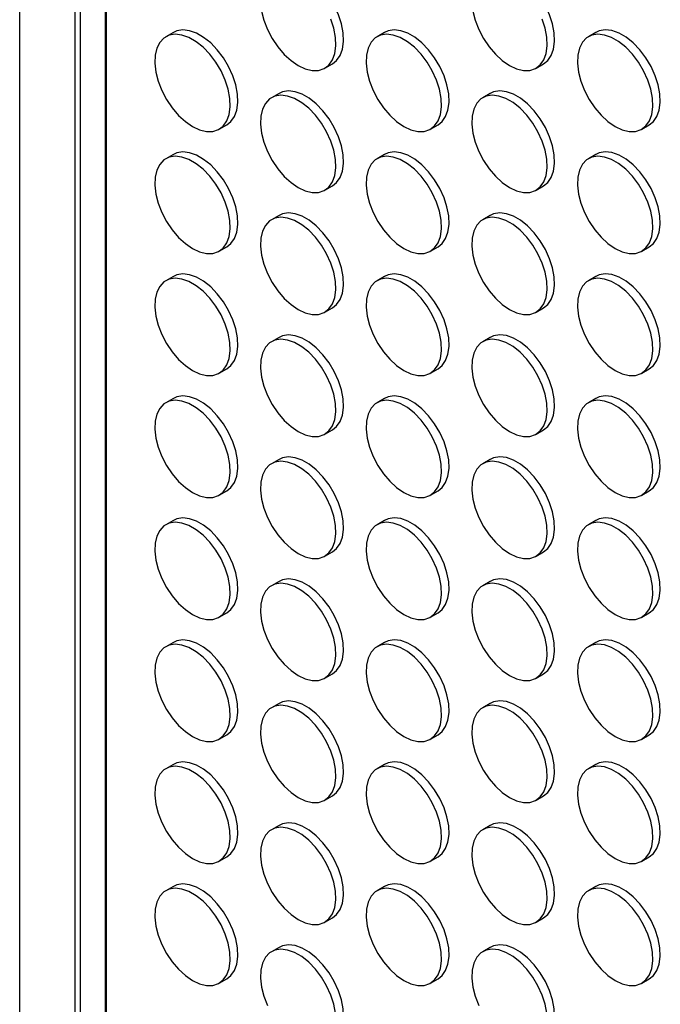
# Model space of a CAD drawing. Header units: millimetres. Extents: x 57 to 2457, y 57 to 1886.
# Tile 28 of 38: x 1918 to 2039, y 1325 to 1509. Entities that reach past the tile are written whole.
import ezdxf

# ---------------------------------------------------------------- set-up
doc = ezdxf.new("R2010")
doc.units = ezdxf.units.MM
doc.header["$LTSCALE"] = 9

msp = doc.modelspace()

# ---------------------------------------------------------------- linework, layer by layer
for p, q in [((1918.49, 793.442), (1918.49, 1846.126)), ((1928.88, 799.442), (1928.88, 1815.142)), ((1929.81, 1812.402), (1929.81, 799.98)), ((1934.506, 1800.477), (1934.506, 802.692)), ((1934.754, 802.835), (1934.754, 1798.362)), ((1947.291, 1506.863), (1945.876, 1506.047)), ((1986.889, 1506.867), (1985.474, 1506.051)), ((2026.487, 1506.871), (2025.072, 1506.054)), ((1975.675, 1500.159), (1977.089, 1500.976)), ((2015.272, 1500.163), (2016.687, 1500.98)), ((1967.09, 1495.434), (1965.675, 1494.617)), ((2006.688, 1495.437), (2005.273, 1494.621)), ((1955.876, 1488.726), (1957.29, 1489.542)), ((1995.474, 1488.73), (1996.888, 1489.546)), ((2035.071, 1488.733), (2036.486, 1489.55)), ((1947.291, 1484), (1945.876, 1483.184)), ((1986.889, 1484.004), (1985.474, 1483.188)), ((2026.487, 1484.008), (2025.072, 1483.191)), ((1975.675, 1477.296), (1977.089, 1478.113)), ((2015.272, 1477.3), (2016.687, 1478.116)), ((1967.09, 1472.571), (1965.675, 1471.754)), ((2006.688, 1472.574), (2005.273, 1471.758)), ((1955.876, 1465.863), (1957.29, 1466.679)), ((1995.474, 1465.867), (1996.888, 1466.683)), ((2035.071, 1465.87), (2036.486, 1466.687)), ((1947.291, 1461.137), (1945.876, 1460.321)), ((1986.889, 1461.141), (1985.474, 1460.324)), ((2026.487, 1461.145), (2025.072, 1460.328)), ((1975.675, 1454.433), (1977.089, 1455.25)), ((2015.272, 1454.437), (2016.687, 1455.253)), ((1967.09, 1449.707), (1965.675, 1448.891)), ((2006.688, 1449.711), (2005.273, 1448.895)), ((1955.876, 1443), (1957.29, 1443.816)), ((1995.474, 1443.003), (1996.888, 1443.82)), ((2035.071, 1443.007), (2036.486, 1443.824)), ((1947.291, 1438.274), (1945.876, 1437.458)), ((1986.889, 1438.278), (1985.474, 1437.461)), ((2026.487, 1438.281), (2025.072, 1437.465)), ((1975.675, 1431.57), (1977.089, 1432.386)), ((2015.272, 1431.574), (2016.687, 1432.39)), ((1967.09, 1426.844), (1965.675, 1426.028)), ((2006.688, 1426.848), (2005.273, 1426.032)), ((1955.876, 1420.137), (1957.29, 1420.953)), ((1995.474, 1420.14), (1996.888, 1420.957)), ((2035.071, 1420.144), (2036.486, 1420.96)), ((1947.291, 1415.411), (1945.876, 1414.594)), ((1986.889, 1415.415), (1985.474, 1414.598)), ((2026.487, 1415.418), (2025.072, 1414.602)), ((1975.675, 1408.707), (1977.089, 1409.523)), ((2015.272, 1408.711), (2016.687, 1409.527)), ((1967.09, 1403.981), (1965.675, 1403.165)), ((2006.688, 1403.985), (2005.273, 1403.168)), ((1955.876, 1397.273), (1957.29, 1398.09)), ((1995.474, 1397.277), (1996.888, 1398.094)), ((2035.071, 1397.281), (2036.486, 1398.097)), ((1947.291, 1392.548), (1945.876, 1391.731)), ((1986.889, 1392.551), (1985.474, 1391.735)), ((2026.487, 1392.555), (2025.072, 1391.739)), ((1975.675, 1385.844), (1977.089, 1386.66)), ((2015.272, 1385.847), (2016.687, 1386.664)), ((1967.09, 1381.118), (1965.675, 1380.302)), ((2006.688, 1381.122), (2005.273, 1380.305)), ((1955.876, 1374.41), (1957.29, 1375.227)), ((1995.474, 1374.414), (1996.888, 1375.23)), ((2035.071, 1374.418), (2036.486, 1375.234)), ((1947.291, 1369.685), (1945.876, 1368.868)), ((1986.889, 1369.688), (1985.474, 1368.872)), ((2026.487, 1369.692), (2025.072, 1368.876)), ((1975.675, 1362.981), (1977.089, 1363.797)), ((2015.272, 1362.984), (2016.687, 1363.801)), ((1967.09, 1358.255), (1965.675, 1357.438)), ((2006.688, 1358.259), (2005.273, 1357.442)), ((1955.876, 1351.547), (1957.29, 1352.364)), ((1995.474, 1351.551), (1996.888, 1352.367)), ((2035.071, 1351.555), (2036.486, 1352.371)), ((1947.291, 1346.821), (1945.876, 1346.005)), ((1986.889, 1346.825), (1985.474, 1346.009)), ((2026.487, 1346.829), (2025.072, 1346.012)), ((1975.675, 1340.117), (1977.089, 1340.934)), ((2015.272, 1340.121), (2016.687, 1340.938)), ((1967.09, 1335.392), (1965.675, 1334.575)), ((2006.688, 1335.395), (2005.273, 1334.579)), ((1955.876, 1328.684), (1957.29, 1329.5)), ((1995.474, 1328.688), (1996.888, 1329.504)), ((2035.071, 1328.691), (2036.486, 1329.508))]:
    msp.add_line(p, q)
at = {"flags": 128}
for points in [[(1977.089, 1500.976), (1977.849, 1501.575), (1978.521, 1502.531), (1978.961, 1503.744), (1979.152, 1505.17), (1979.088, 1506.758), (1978.771, 1508.449), (1978.213, 1510.184), (1977.433, 1511.899), (1976.46, 1513.531), (1975.329, 1515.024), (1974.081, 1516.321), (1972.761, 1517.377), (1971.417, 1518.153), (1970.097, 1518.621), (1968.849, 1518.765), (1967.718, 1518.578), (1967.09, 1518.297)], [(2016.687, 1500.98), (2017.447, 1501.578), (2018.119, 1502.535), (2018.559, 1503.748), (2018.75, 1505.174), (2018.686, 1506.762), (2018.369, 1508.453), (2017.811, 1510.188), (2017.031, 1511.902), (2016.058, 1513.535), (2014.927, 1515.027), (2013.679, 1516.325), (2012.359, 1517.38), (2011.015, 1518.156), (2009.695, 1518.625), (2008.447, 1518.768), (2007.316, 1518.582), (2006.688, 1518.301)], [(1963.803, 1510.862), (1964.243, 1509.141), (1964.915, 1507.409), (1965.795, 1505.727), (1966.852, 1504.158), (1968.047, 1502.757), (1969.337, 1501.575), (1970.675, 1500.654)], [(2003.401, 1510.866), (2003.841, 1509.145), (2004.513, 1507.412), (2005.393, 1505.731), (2006.45, 1504.161), (2007.645, 1502.76), (2008.935, 1501.578), (2010.273, 1500.658)], [(1970.675, 1500.654), (1972.013, 1500.03), (1973.303, 1499.722), (1974.498, 1499.744), (1975.555, 1500.093), (1976.435, 1500.758), (1977.107, 1501.715), (1977.547, 1502.928), (1977.738, 1504.354), (1977.674, 1505.941), (1977.357, 1507.633), (1976.799, 1509.367)], [(2010.273, 1500.658), (2011.611, 1500.033), (2012.901, 1499.726), (2014.096, 1499.748), (2015.152, 1500.097), (2016.033, 1500.762), (2016.705, 1501.718), (2017.145, 1502.932), (2017.336, 1504.358), (2017.272, 1505.945), (2016.955, 1507.637), (2016.397, 1509.371)], [(1950.876, 1489.221), (1952.214, 1488.596), (1953.504, 1488.289), (1954.699, 1488.31), (1955.756, 1488.66), (1956.636, 1489.325), (1957.308, 1490.281), (1957.748, 1491.494), (1957.939, 1492.921), (1957.875, 1494.508), (1957.558, 1496.2), (1957, 1497.934), (1956.22, 1499.649), (1955.247, 1501.282), (1954.116, 1502.774), (1952.868, 1504.071), (1951.548, 1505.127), (1950.204, 1505.903), (1948.884, 1506.371), (1947.636, 1506.515), (1946.505, 1506.328), (1945.532, 1505.819), (1944.752, 1505.004), (1944.194, 1503.915), (1943.877, 1502.589), (1943.813, 1501.075), (1944.004, 1499.428), (1944.444, 1497.708), (1945.116, 1495.975), (1945.996, 1494.294), (1947.053, 1492.724), (1948.248, 1491.323), (1949.538, 1490.141), (1950.876, 1489.221)], [(1957.29, 1489.542), (1958.05, 1490.141), (1958.722, 1491.098), (1959.162, 1492.311), (1959.353, 1493.737), (1959.289, 1495.324), (1958.972, 1497.016), (1958.414, 1498.75), (1957.634, 1500.465), (1956.661, 1502.098), (1955.53, 1503.59), (1954.282, 1504.887), (1952.962, 1505.943), (1951.618, 1506.719), (1950.298, 1507.188), (1949.05, 1507.331), (1947.919, 1507.145), (1947.291, 1506.863)], [(1990.474, 1489.225), (1991.812, 1488.6), (1993.102, 1488.293), (1994.297, 1488.314), (1995.354, 1488.664), (1996.234, 1489.329), (1996.906, 1490.285), (1997.346, 1491.498), (1997.537, 1492.924), (1997.473, 1494.512), (1997.156, 1496.203), (1996.598, 1497.938), (1995.818, 1499.652), (1994.845, 1501.285), (1993.714, 1502.777), (1992.466, 1504.075), (1991.146, 1505.131), (1989.802, 1505.907), (1988.482, 1506.375), (1987.234, 1506.518), (1986.103, 1506.332), (1985.13, 1505.822), (1984.35, 1505.008), (1983.792, 1503.918), (1983.475, 1502.593), (1983.411, 1501.079), (1983.602, 1499.432), (1984.042, 1497.711), (1984.714, 1495.979), (1985.594, 1494.298), (1986.651, 1492.728), (1987.846, 1491.327), (1989.136, 1490.145), (1990.474, 1489.225)], [(1996.888, 1489.546), (1997.648, 1490.145), (1998.32, 1491.101), (1998.76, 1492.315), (1998.951, 1493.741), (1998.887, 1495.328), (1998.57, 1497.02), (1998.012, 1498.754), (1997.232, 1500.469), (1996.259, 1502.102), (1995.128, 1503.594), (1993.88, 1504.891), (1992.56, 1505.947), (1991.216, 1506.723), (1989.896, 1507.191), (1988.648, 1507.335), (1987.517, 1507.148), (1986.889, 1506.867)], [(2030.072, 1489.228), (2031.41, 1488.604), (2032.7, 1488.296), (2033.895, 1488.318), (2034.951, 1488.667), (2035.832, 1489.332), (2036.504, 1490.289), (2036.944, 1491.502), (2037.135, 1492.928), (2037.071, 1494.515), (2036.754, 1496.207), (2036.196, 1497.941), (2035.416, 1499.656), (2034.443, 1501.289), (2033.312, 1502.781), (2032.064, 1504.078), (2030.744, 1505.134), (2029.4, 1505.91), (2028.08, 1506.379), (2026.832, 1506.522), (2025.701, 1506.336), (2024.728, 1505.826), (2023.948, 1505.012), (2023.39, 1503.922), (2023.073, 1502.596), (2023.009, 1501.083), (2023.2, 1499.436), (2023.64, 1497.715), (2024.312, 1495.983), (2025.192, 1494.301), (2026.249, 1492.732), (2027.444, 1491.331), (2028.734, 1490.149), (2030.072, 1489.228)], [(2036.486, 1489.55), (2037.246, 1490.149), (2037.918, 1491.105), (2038.358, 1492.318), (2038.549, 1493.744), (2038.485, 1495.332), (2038.168, 1497.023), (2037.61, 1498.758), (2036.83, 1500.473), (2035.857, 1502.105), (2034.726, 1503.598), (2033.478, 1504.895), (2032.158, 1505.951), (2030.814, 1506.727), (2029.494, 1507.195), (2028.246, 1507.339), (2027.115, 1507.152), (2026.487, 1506.871)], [(1970.675, 1477.791), (1972.013, 1477.166), (1973.303, 1476.859), (1974.498, 1476.881), (1975.555, 1477.23), (1976.435, 1477.895), (1977.107, 1478.852), (1977.547, 1480.065), (1977.738, 1481.491), (1977.674, 1483.078), (1977.357, 1484.77), (1976.799, 1486.504), (1976.019, 1488.219), (1975.046, 1489.852), (1973.915, 1491.344), (1972.667, 1492.641), (1971.347, 1493.697), (1970.003, 1494.473), (1968.683, 1494.941), (1967.435, 1495.085), (1966.304, 1494.899), (1965.331, 1494.389), (1964.551, 1493.575), (1963.993, 1492.485), (1963.676, 1491.159), (1963.612, 1489.646), (1963.803, 1487.999), (1964.243, 1486.278), (1964.915, 1484.545), (1965.795, 1482.864), (1966.852, 1481.294), (1968.047, 1479.893), (1969.337, 1478.711), (1970.675, 1477.791)], [(1977.089, 1478.113), (1977.849, 1478.712), (1978.521, 1479.668), (1978.961, 1480.881), (1979.152, 1482.307), (1979.088, 1483.895), (1978.771, 1485.586), (1978.213, 1487.321), (1977.433, 1489.035), (1976.46, 1490.668), (1975.329, 1492.16), (1974.081, 1493.458), (1972.761, 1494.514), (1971.417, 1495.29), (1970.097, 1495.758), (1968.849, 1495.901), (1967.718, 1495.715), (1967.09, 1495.434)], [(2010.273, 1477.795), (2011.611, 1477.17), (2012.901, 1476.863), (2014.096, 1476.884), (2015.152, 1477.234), (2016.033, 1477.899), (2016.705, 1478.855), (2017.145, 1480.068), (2017.336, 1481.495), (2017.272, 1483.082), (2016.955, 1484.774), (2016.397, 1486.508), (2015.617, 1488.223), (2014.644, 1489.856), (2013.513, 1491.348), (2012.265, 1492.645), (2010.945, 1493.701), (2009.601, 1494.477), (2008.281, 1494.945), (2007.033, 1495.089), (2005.902, 1494.902), (2004.929, 1494.393), (2004.149, 1493.578), (2003.591, 1492.489), (2003.274, 1491.163), (2003.21, 1489.649), (2003.401, 1488.002), (2003.841, 1486.282), (2004.513, 1484.549), (2005.393, 1482.868), (2006.45, 1481.298), (2007.645, 1479.897), (2008.935, 1478.715), (2010.273, 1477.795)], [(2016.687, 1478.116), (2017.447, 1478.715), (2018.119, 1479.672), (2018.559, 1480.885), (2018.75, 1482.311), (2018.686, 1483.898), (2018.369, 1485.59), (2017.811, 1487.324), (2017.031, 1489.039), (2016.058, 1490.672), (2014.927, 1492.164), (2013.679, 1493.461), (2012.359, 1494.517), (2011.015, 1495.293), (2009.695, 1495.762), (2008.447, 1495.905), (2007.316, 1495.719), (2006.688, 1495.437)], [(1950.876, 1466.358), (1952.214, 1465.733), (1953.504, 1465.426), (1954.699, 1465.447), (1955.756, 1465.797), (1956.636, 1466.462), (1957.308, 1467.418), (1957.748, 1468.631), (1957.939, 1470.057), (1957.875, 1471.645), (1957.558, 1473.336), (1957, 1475.071), (1956.22, 1476.786), (1955.247, 1478.418), (1954.116, 1479.911), (1952.868, 1481.208), (1951.548, 1482.264), (1950.204, 1483.04), (1948.884, 1483.508), (1947.636, 1483.652), (1946.505, 1483.465), (1945.532, 1482.956), (1944.752, 1482.141), (1944.194, 1481.051), (1943.877, 1479.726), (1943.813, 1478.212), (1944.004, 1476.565), (1944.444, 1474.844), (1945.116, 1473.112), (1945.996, 1471.431), (1947.053, 1469.861), (1948.248, 1468.46), (1949.538, 1467.278), (1950.876, 1466.358)], [(1957.29, 1466.679), (1958.05, 1467.278), (1958.722, 1468.235), (1959.162, 1469.448), (1959.353, 1470.874), (1959.289, 1472.461), (1958.972, 1474.153), (1958.414, 1475.887), (1957.634, 1477.602), (1956.661, 1479.235), (1955.53, 1480.727), (1954.282, 1482.024), (1952.962, 1483.08), (1951.618, 1483.856), (1950.298, 1484.324), (1949.05, 1484.468), (1947.919, 1484.282), (1947.291, 1484)], [(1990.474, 1466.362), (1991.812, 1465.737), (1993.102, 1465.429), (1994.297, 1465.451), (1995.354, 1465.801), (1996.234, 1466.466), (1996.906, 1467.422), (1997.346, 1468.635), (1997.537, 1470.061), (1997.473, 1471.649), (1997.156, 1473.34), (1996.598, 1475.075), (1995.818, 1476.789), (1994.845, 1478.422), (1993.714, 1479.914), (1992.466, 1481.212), (1991.146, 1482.267), (1989.802, 1483.043), (1988.482, 1483.512), (1987.234, 1483.655), (1986.103, 1483.469), (1985.13, 1482.959), (1984.35, 1482.145), (1983.792, 1481.055), (1983.475, 1479.73), (1983.411, 1478.216), (1983.602, 1476.569), (1984.042, 1474.848), (1984.714, 1473.116), (1985.594, 1471.434), (1986.651, 1469.865), (1987.846, 1468.464), (1989.136, 1467.282), (1990.474, 1466.362)], [(1996.888, 1466.683), (1997.648, 1467.282), (1998.32, 1468.238), (1998.76, 1469.451), (1998.951, 1470.877), (1998.887, 1472.465), (1998.57, 1474.157), (1998.012, 1475.891), (1997.232, 1477.606), (1996.259, 1479.239), (1995.128, 1480.731), (1993.88, 1482.028), (1992.56, 1483.084), (1991.216, 1483.86), (1989.896, 1484.328), (1988.648, 1484.472), (1987.517, 1484.285), (1986.889, 1484.004)], [(2030.072, 1466.365), (2031.41, 1465.74), (2032.7, 1465.433), (2033.895, 1465.455), (2034.951, 1465.804), (2035.832, 1466.469), (2036.504, 1467.426), (2036.944, 1468.639), (2037.135, 1470.065), (2037.071, 1471.652), (2036.754, 1473.344), (2036.196, 1475.078), (2035.416, 1476.793), (2034.443, 1478.426), (2033.312, 1479.918), (2032.064, 1481.215), (2030.744, 1482.271), (2029.4, 1483.047), (2028.08, 1483.515), (2026.832, 1483.659), (2025.701, 1483.473), (2024.728, 1482.963), (2023.948, 1482.149), (2023.39, 1481.059), (2023.073, 1479.733), (2023.009, 1478.22), (2023.2, 1476.573), (2023.64, 1474.852), (2024.312, 1473.119), (2025.192, 1471.438), (2026.249, 1469.868), (2027.444, 1468.467), (2028.734, 1467.285), (2030.072, 1466.365)], [(2036.486, 1466.687), (2037.246, 1467.286), (2037.918, 1468.242), (2038.358, 1469.455), (2038.549, 1470.881), (2038.485, 1472.469), (2038.168, 1474.16), (2037.61, 1475.895), (2036.83, 1477.609), (2035.857, 1479.242), (2034.726, 1480.734), (2033.478, 1482.032), (2032.158, 1483.088), (2030.814, 1483.864), (2029.494, 1484.332), (2028.246, 1484.475), (2027.115, 1484.289), (2026.487, 1484.008)], [(1977.089, 1455.25), (1977.849, 1455.848), (1978.521, 1456.805), (1978.961, 1458.018), (1979.152, 1459.444), (1979.088, 1461.032), (1978.771, 1462.723), (1978.213, 1464.458), (1977.433, 1466.172), (1976.46, 1467.805), (1975.329, 1469.297), (1974.081, 1470.595), (1972.761, 1471.65), (1971.417, 1472.426), (1970.097, 1472.895), (1968.849, 1473.038), (1967.718, 1472.852), (1967.09, 1472.571)], [(2016.687, 1455.253), (2017.447, 1455.852), (2018.119, 1456.809), (2018.559, 1458.022), (2018.75, 1459.448), (2018.686, 1461.035), (2018.369, 1462.727), (2017.811, 1464.461), (2017.031, 1466.176), (2016.058, 1467.809), (2014.927, 1469.301), (2013.679, 1470.598), (2012.359, 1471.654), (2011.015, 1472.43), (2009.695, 1472.898), (2008.447, 1473.042), (2007.316, 1472.856), (2006.688, 1472.574)], [(1970.675, 1454.928), (1972.013, 1454.303), (1973.303, 1453.996), (1974.498, 1454.018), (1975.555, 1454.367), (1976.435, 1455.032), (1977.107, 1455.988), (1977.547, 1457.202), (1977.738, 1458.628), (1977.674, 1460.215), (1977.357, 1461.907), (1976.799, 1463.641), (1976.019, 1465.356), (1975.046, 1466.989), (1973.915, 1468.481), (1972.667, 1469.778), (1971.347, 1470.834), (1970.003, 1471.61), (1968.683, 1472.078), (1967.435, 1472.222), (1966.304, 1472.035), (1965.331, 1471.526), (1964.551, 1470.711), (1963.993, 1469.622), (1963.676, 1468.296), (1963.612, 1466.782), (1963.803, 1465.136), (1964.243, 1463.415), (1964.915, 1461.682), (1965.795, 1460.001), (1966.852, 1458.431), (1968.047, 1457.03), (1969.337, 1455.848), (1970.675, 1454.928)], [(2010.273, 1454.932), (2011.611, 1454.307), (2012.901, 1454), (2014.096, 1454.021), (2015.152, 1454.371), (2016.033, 1455.036), (2016.705, 1455.992), (2017.145, 1457.205), (2017.336, 1458.631), (2017.272, 1460.219), (2016.955, 1461.91), (2016.397, 1463.645), (2015.617, 1465.36), (2014.644, 1466.992), (2013.513, 1468.485), (2012.265, 1469.782), (2010.945, 1470.838), (2009.601, 1471.614), (2008.281, 1472.082), (2007.033, 1472.226), (2005.902, 1472.039), (2004.929, 1471.53), (2004.149, 1470.715), (2003.591, 1469.625), (2003.274, 1468.3), (2003.21, 1466.786), (2003.401, 1465.139), (2003.841, 1463.418), (2004.513, 1461.686), (2005.393, 1460.005), (2006.45, 1458.435), (2007.645, 1457.034), (2008.935, 1455.852), (2010.273, 1454.932)], [(1957.29, 1443.816), (1958.05, 1444.415), (1958.722, 1445.371), (1959.162, 1446.585), (1959.353, 1448.011), (1959.289, 1449.598), (1958.972, 1451.29), (1958.414, 1453.024), (1957.634, 1454.739), (1956.661, 1456.372), (1955.53, 1457.864), (1954.282, 1459.161), (1952.962, 1460.217), (1951.618, 1460.993), (1950.298, 1461.461), (1949.05, 1461.605), (1947.919, 1461.418), (1947.291, 1461.137)], [(1996.888, 1443.82), (1997.648, 1444.419), (1998.32, 1445.375), (1998.76, 1446.588), (1998.951, 1448.014), (1998.887, 1449.602), (1998.57, 1451.293), (1998.012, 1453.028), (1997.232, 1454.743), (1996.259, 1456.375), (1995.128, 1457.868), (1993.88, 1459.165), (1992.56, 1460.221), (1991.216, 1460.997), (1989.896, 1461.465), (1988.648, 1461.609), (1987.517, 1461.422), (1986.889, 1461.141)], [(2036.486, 1443.824), (2037.246, 1444.422), (2037.918, 1445.379), (2038.358, 1446.592), (2038.549, 1448.018), (2038.485, 1449.606), (2038.168, 1451.297), (2037.61, 1453.032), (2036.83, 1454.746), (2035.857, 1456.379), (2034.726, 1457.871), (2033.478, 1459.169), (2032.158, 1460.224), (2030.814, 1461), (2029.494, 1461.469), (2028.246, 1461.612), (2027.115, 1461.426), (2026.487, 1461.145)], [(1950.876, 1443.495), (1952.214, 1442.87), (1953.504, 1442.563), (1954.699, 1442.584), (1955.756, 1442.934), (1956.636, 1443.599), (1957.308, 1444.555), (1957.748, 1445.768), (1957.939, 1447.194), (1957.875, 1448.782), (1957.558, 1450.473), (1957, 1452.208), (1956.22, 1453.922), (1955.247, 1455.555), (1954.116, 1457.047), (1952.868, 1458.345), (1951.548, 1459.401), (1950.204, 1460.177), (1948.884, 1460.645), (1947.636, 1460.788), (1946.505, 1460.602), (1945.532, 1460.092), (1944.752, 1459.278), (1944.194, 1458.188), (1943.877, 1456.863), (1943.813, 1455.349), (1944.004, 1453.702), (1944.444, 1451.981), (1945.116, 1450.249), (1945.996, 1448.568), (1947.053, 1446.998), (1948.248, 1445.597), (1949.538, 1444.415), (1950.876, 1443.495)], [(1990.474, 1443.498), (1991.812, 1442.874), (1993.102, 1442.566), (1994.297, 1442.588), (1995.354, 1442.937), (1996.234, 1443.602), (1996.906, 1444.559), (1997.346, 1445.772), (1997.537, 1447.198), (1997.473, 1448.785), (1997.156, 1450.477), (1996.598, 1452.211), (1995.818, 1453.926), (1994.845, 1455.559), (1993.714, 1457.051), (1992.466, 1458.348), (1991.146, 1459.404), (1989.802, 1460.18), (1988.482, 1460.649), (1987.234, 1460.792), (1986.103, 1460.606), (1985.13, 1460.096), (1984.35, 1459.282), (1983.792, 1458.192), (1983.475, 1456.866), (1983.411, 1455.353), (1983.602, 1453.706), (1984.042, 1451.985), (1984.714, 1450.253), (1985.594, 1448.571), (1986.651, 1447.002), (1987.846, 1445.601), (1989.136, 1444.419), (1990.474, 1443.498)], [(2030.072, 1443.502), (2031.41, 1442.877), (2032.7, 1442.57), (2033.895, 1442.592), (2034.951, 1442.941), (2035.832, 1443.606), (2036.504, 1444.562), (2036.944, 1445.776), (2037.135, 1447.202), (2037.071, 1448.789), (2036.754, 1450.481), (2036.196, 1452.215), (2035.416, 1453.93), (2034.443, 1455.563), (2033.312, 1457.055), (2032.064, 1458.352), (2030.744, 1459.408), (2029.4, 1460.184), (2028.08, 1460.652), (2026.832, 1460.796), (2025.701, 1460.609), (2024.728, 1460.1), (2023.948, 1459.285), (2023.39, 1458.196), (2023.073, 1456.87), (2023.009, 1455.356), (2023.2, 1453.71), (2023.64, 1451.989), (2024.312, 1450.256), (2025.192, 1448.575), (2026.249, 1447.005), (2027.444, 1445.604), (2028.734, 1444.422), (2030.072, 1443.502)], [(1970.675, 1432.065), (1972.013, 1431.44), (1973.303, 1431.133), (1974.498, 1431.154), (1975.555, 1431.504), (1976.435, 1432.169), (1977.107, 1433.125), (1977.547, 1434.338), (1977.738, 1435.765), (1977.674, 1437.352), (1977.357, 1439.044), (1976.799, 1440.778), (1976.019, 1442.493), (1975.046, 1444.126), (1973.915, 1445.618), (1972.667, 1446.915), (1971.347, 1447.971), (1970.003, 1448.747), (1968.683, 1449.215), (1967.435, 1449.359), (1966.304, 1449.172), (1965.331, 1448.663), (1964.551, 1447.848), (1963.993, 1446.759), (1963.676, 1445.433), (1963.612, 1443.919), (1963.803, 1442.272), (1964.243, 1440.552), (1964.915, 1438.819), (1965.795, 1437.138), (1966.852, 1435.568), (1968.047, 1434.167), (1969.337, 1432.985), (1970.675, 1432.065)], [(1977.089, 1432.386), (1977.849, 1432.985), (1978.521, 1433.942), (1978.961, 1435.155), (1979.152, 1436.581), (1979.088, 1438.168), (1978.771, 1439.86), (1978.213, 1441.594), (1977.433, 1443.309), (1976.46, 1444.942), (1975.329, 1446.434), (1974.081, 1447.731), (1972.761, 1448.787), (1971.417, 1449.563), (1970.097, 1450.032), (1968.849, 1450.175), (1967.718, 1449.989), (1967.09, 1449.707)], [(2010.273, 1432.069), (2011.611, 1431.444), (2012.901, 1431.137), (2014.096, 1431.158), (2015.152, 1431.508), (2016.033, 1432.173), (2016.705, 1433.129), (2017.145, 1434.342), (2017.336, 1435.768), (2017.272, 1437.356), (2016.955, 1439.047), (2016.397, 1440.782), (2015.617, 1442.496), (2014.644, 1444.129), (2013.513, 1445.621), (2012.265, 1446.919), (2010.945, 1447.975), (2009.601, 1448.751), (2008.281, 1449.219), (2007.033, 1449.362), (2005.902, 1449.176), (2004.929, 1448.666), (2004.149, 1447.852), (2003.591, 1446.762), (2003.274, 1445.437), (2003.21, 1443.923), (2003.401, 1442.276), (2003.841, 1440.555), (2004.513, 1438.823), (2005.393, 1437.142), (2006.45, 1435.572), (2007.645, 1434.171), (2008.935, 1432.989), (2010.273, 1432.069)], [(2016.687, 1432.39), (2017.447, 1432.989), (2018.119, 1433.945), (2018.559, 1435.159), (2018.75, 1436.585), (2018.686, 1438.172), (2018.369, 1439.864), (2017.811, 1441.598), (2017.031, 1443.313), (2016.058, 1444.946), (2014.927, 1446.438), (2013.679, 1447.735), (2012.359, 1448.791), (2011.015, 1449.567), (2009.695, 1450.035), (2008.447, 1450.179), (2007.316, 1449.992), (2006.688, 1449.711)], [(1950.876, 1420.632), (1952.214, 1420.007), (1953.504, 1419.699), (1954.699, 1419.721), (1955.756, 1420.071), (1956.636, 1420.735), (1957.308, 1421.692), (1957.748, 1422.905), (1957.939, 1424.331), (1957.875, 1425.919), (1957.558, 1427.61), (1957, 1429.345), (1956.22, 1431.059), (1955.247, 1432.692), (1954.116, 1434.184), (1952.868, 1435.482), (1951.548, 1436.537), (1950.204, 1437.313), (1948.884, 1437.782), (1947.636, 1437.925), (1946.505, 1437.739), (1945.532, 1437.229), (1944.752, 1436.415), (1944.194, 1435.325), (1943.877, 1434), (1943.813, 1432.486), (1944.004, 1430.839), (1944.444, 1429.118), (1945.116, 1427.386), (1945.996, 1425.704), (1947.053, 1424.135), (1948.248, 1422.734), (1949.538, 1421.552), (1950.876, 1420.632)], [(1957.29, 1420.953), (1958.05, 1421.552), (1958.722, 1422.508), (1959.162, 1423.721), (1959.353, 1425.147), (1959.289, 1426.735), (1958.972, 1428.427), (1958.414, 1430.161), (1957.634, 1431.876), (1956.661, 1433.509), (1955.53, 1435.001), (1954.282, 1436.298), (1952.962, 1437.354), (1951.618, 1438.13), (1950.298, 1438.598), (1949.05, 1438.742), (1947.919, 1438.555), (1947.291, 1438.274)], [(1990.474, 1420.635), (1991.812, 1420.01), (1993.102, 1419.703), (1994.297, 1419.725), (1995.354, 1420.074), (1996.234, 1420.739), (1996.906, 1421.696), (1997.346, 1422.909), (1997.537, 1424.335), (1997.473, 1425.922), (1997.156, 1427.614), (1996.598, 1429.348), (1995.818, 1431.063), (1994.845, 1432.696), (1993.714, 1434.188), (1992.466, 1435.485), (1991.146, 1436.541), (1989.802, 1437.317), (1988.482, 1437.785), (1987.234, 1437.929), (1986.103, 1437.743), (1985.13, 1437.233), (1984.35, 1436.419), (1983.792, 1435.329), (1983.475, 1434.003), (1983.411, 1432.49), (1983.602, 1430.843), (1984.042, 1429.122), (1984.714, 1427.389), (1985.594, 1425.708), (1986.651, 1424.138), (1987.846, 1422.737), (1989.136, 1421.555), (1990.474, 1420.635)], [(1996.888, 1420.957), (1997.648, 1421.556), (1998.32, 1422.512), (1998.76, 1423.725), (1998.951, 1425.151), (1998.887, 1426.739), (1998.57, 1428.43), (1998.012, 1430.165), (1997.232, 1431.879), (1996.259, 1433.512), (1995.128, 1435.004), (1993.88, 1436.302), (1992.56, 1437.358), (1991.216, 1438.134), (1989.896, 1438.602), (1988.648, 1438.745), (1987.517, 1438.559), (1986.889, 1438.278)], [(2030.072, 1420.639), (2031.41, 1420.014), (2032.7, 1419.707), (2033.895, 1419.728), (2034.951, 1420.078), (2035.832, 1420.743), (2036.504, 1421.699), (2036.944, 1422.912), (2037.135, 1424.339), (2037.071, 1425.926), (2036.754, 1427.618), (2036.196, 1429.352), (2035.416, 1431.067), (2034.443, 1432.7), (2033.312, 1434.192), (2032.064, 1435.489), (2030.744, 1436.545), (2029.4, 1437.321), (2028.08, 1437.789), (2026.832, 1437.933), (2025.701, 1437.746), (2024.728, 1437.237), (2023.948, 1436.422), (2023.39, 1435.333), (2023.073, 1434.007), (2023.009, 1432.493), (2023.2, 1430.846), (2023.64, 1429.126), (2024.312, 1427.393), (2025.192, 1425.712), (2026.249, 1424.142), (2027.444, 1422.741), (2028.734, 1421.559), (2030.072, 1420.639)], [(2036.486, 1420.96), (2037.246, 1421.559), (2037.918, 1422.516), (2038.358, 1423.729), (2038.549, 1425.155), (2038.485, 1426.742), (2038.168, 1428.434), (2037.61, 1430.168), (2036.83, 1431.883), (2035.857, 1433.516), (2034.726, 1435.008), (2033.478, 1436.305), (2032.158, 1437.361), (2030.814, 1438.137), (2029.494, 1438.606), (2028.246, 1438.749), (2027.115, 1438.563), (2026.487, 1438.281)], [(1970.675, 1409.202), (1972.013, 1408.577), (1973.303, 1408.27), (1974.498, 1408.291), (1975.555, 1408.641), (1976.435, 1409.306), (1977.107, 1410.262), (1977.547, 1411.475), (1977.738, 1412.901), (1977.674, 1414.489), (1977.357, 1416.18), (1976.799, 1417.915), (1976.019, 1419.63), (1975.046, 1421.262), (1973.915, 1422.755), (1972.667, 1424.052), (1971.347, 1425.108), (1970.003, 1425.884), (1968.683, 1426.352), (1967.435, 1426.496), (1966.304, 1426.309), (1965.331, 1425.8), (1964.551, 1424.985), (1963.993, 1423.895), (1963.676, 1422.57), (1963.612, 1421.056), (1963.803, 1419.409), (1964.243, 1417.688), (1964.915, 1415.956), (1965.795, 1414.275), (1966.852, 1412.705), (1968.047, 1411.304), (1969.337, 1410.122), (1970.675, 1409.202)], [(1977.089, 1409.523), (1977.849, 1410.122), (1978.521, 1411.079), (1978.961, 1412.292), (1979.152, 1413.718), (1979.088, 1415.305), (1978.771, 1416.997), (1978.213, 1418.731), (1977.433, 1420.446), (1976.46, 1422.079), (1975.329, 1423.571), (1974.081, 1424.868), (1972.761, 1425.924), (1971.417, 1426.7), (1970.097, 1427.168), (1968.849, 1427.312), (1967.718, 1427.126), (1967.09, 1426.844)], [(2010.273, 1409.206), (2011.611, 1408.581), (2012.901, 1408.273), (2014.096, 1408.295), (2015.152, 1408.645), (2016.033, 1409.31), (2016.705, 1410.266), (2017.145, 1411.479), (2017.336, 1412.905), (2017.272, 1414.493), (2016.955, 1416.184), (2016.397, 1417.919), (2015.617, 1419.633), (2014.644, 1421.266), (2013.513, 1422.758), (2012.265, 1424.056), (2010.945, 1425.111), (2009.601, 1425.887), (2008.281, 1426.356), (2007.033, 1426.499), (2005.902, 1426.313), (2004.929, 1425.803), (2004.149, 1424.989), (2003.591, 1423.899), (2003.274, 1422.574), (2003.21, 1421.06), (2003.401, 1419.413), (2003.841, 1417.692), (2004.513, 1415.96), (2005.393, 1414.278), (2006.45, 1412.709), (2007.645, 1411.308), (2008.935, 1410.126), (2010.273, 1409.206)], [(2016.687, 1409.527), (2017.447, 1410.126), (2018.119, 1411.082), (2018.559, 1412.295), (2018.75, 1413.721), (2018.686, 1415.309), (2018.369, 1417.001), (2017.811, 1418.735), (2017.031, 1420.45), (2016.058, 1422.083), (2014.927, 1423.575), (2013.679, 1424.872), (2012.359, 1425.928), (2011.015, 1426.704), (2009.695, 1427.172), (2008.447, 1427.316), (2007.316, 1427.129), (2006.688, 1426.848)], [(1957.29, 1398.09), (1958.05, 1398.689), (1958.722, 1399.645), (1959.162, 1400.858), (1959.353, 1402.284), (1959.289, 1403.872), (1958.972, 1405.563), (1958.414, 1407.298), (1957.634, 1409.013), (1956.661, 1410.645), (1955.53, 1412.138), (1954.282, 1413.435), (1952.962, 1414.491), (1951.618, 1415.267), (1950.298, 1415.735), (1949.05, 1415.879), (1947.919, 1415.692), (1947.291, 1415.411)], [(1996.888, 1398.094), (1997.648, 1398.692), (1998.32, 1399.649), (1998.76, 1400.862), (1998.951, 1402.288), (1998.887, 1403.876), (1998.57, 1405.567), (1998.012, 1407.302), (1997.232, 1409.016), (1996.259, 1410.649), (1995.128, 1412.141), (1993.88, 1413.439), (1992.56, 1414.494), (1991.216, 1415.27), (1989.896, 1415.739), (1988.648, 1415.882), (1987.517, 1415.696), (1986.889, 1415.415)], [(2036.486, 1398.097), (2037.246, 1398.696), (2037.918, 1399.653), (2038.358, 1400.866), (2038.549, 1402.292), (2038.485, 1403.879), (2038.168, 1405.571), (2037.61, 1407.305), (2036.83, 1409.02), (2035.857, 1410.653), (2034.726, 1412.145), (2033.478, 1413.442), (2032.158, 1414.498), (2030.814, 1415.274), (2029.494, 1415.742), (2028.246, 1415.886), (2027.115, 1415.7), (2026.487, 1415.418)], [(1950.876, 1397.768), (1952.214, 1397.144), (1953.504, 1396.836), (1954.699, 1396.858), (1955.756, 1397.207), (1956.636, 1397.872), (1957.308, 1398.829), (1957.748, 1400.042), (1957.939, 1401.468), (1957.875, 1403.055), (1957.558, 1404.747), (1957, 1406.481), (1956.22, 1408.196), (1955.247, 1409.829), (1954.116, 1411.321), (1952.868, 1412.618), (1951.548, 1413.674), (1950.204, 1414.45), (1948.884, 1414.919), (1947.636, 1415.062), (1946.505, 1414.876), (1945.532, 1414.366), (1944.752, 1413.552), (1944.194, 1412.462), (1943.877, 1411.136), (1943.813, 1409.623), (1944.004, 1407.976), (1944.444, 1406.255), (1945.116, 1404.523), (1945.996, 1402.841), (1947.053, 1401.272), (1948.248, 1399.871), (1949.538, 1398.689), (1950.876, 1397.768)], [(1990.474, 1397.772), (1991.812, 1397.147), (1993.102, 1396.84), (1994.297, 1396.862), (1995.354, 1397.211), (1996.234, 1397.876), (1996.906, 1398.832), (1997.346, 1400.046), (1997.537, 1401.472), (1997.473, 1403.059), (1997.156, 1404.751), (1996.598, 1406.485), (1995.818, 1408.2), (1994.845, 1409.833), (1993.714, 1411.325), (1992.466, 1412.622), (1991.146, 1413.678), (1989.802, 1414.454), (1988.482, 1414.922), (1987.234, 1415.066), (1986.103, 1414.879), (1985.13, 1414.37), (1984.35, 1413.555), (1983.792, 1412.466), (1983.475, 1411.14), (1983.411, 1409.626), (1983.602, 1407.98), (1984.042, 1406.259), (1984.714, 1404.526), (1985.594, 1402.845), (1986.651, 1401.275), (1987.846, 1399.874), (1989.136, 1398.692), (1990.474, 1397.772)], [(2030.072, 1397.776), (2031.41, 1397.151), (2032.7, 1396.844), (2033.895, 1396.865), (2034.951, 1397.215), (2035.832, 1397.88), (2036.504, 1398.836), (2036.944, 1400.049), (2037.135, 1401.475), (2037.071, 1403.063), (2036.754, 1404.754), (2036.196, 1406.489), (2035.416, 1408.204), (2034.443, 1409.836), (2033.312, 1411.329), (2032.064, 1412.626), (2030.744, 1413.682), (2029.4, 1414.458), (2028.08, 1414.926), (2026.832, 1415.07), (2025.701, 1414.883), (2024.728, 1414.374), (2023.948, 1413.559), (2023.39, 1412.469), (2023.073, 1411.144), (2023.009, 1409.63), (2023.2, 1407.983), (2023.64, 1406.262), (2024.312, 1404.53), (2025.192, 1402.849), (2026.249, 1401.279), (2027.444, 1399.878), (2028.734, 1398.696), (2030.072, 1397.776)], [(1977.089, 1386.66), (1977.849, 1387.259), (1978.521, 1388.215), (1978.961, 1389.429), (1979.152, 1390.855), (1979.088, 1392.442), (1978.771, 1394.134), (1978.213, 1395.868), (1977.433, 1397.583), (1976.46, 1399.216), (1975.329, 1400.708), (1974.081, 1402.005), (1972.761, 1403.061), (1971.417, 1403.837), (1970.097, 1404.305), (1968.849, 1404.449), (1967.718, 1404.262), (1967.09, 1403.981)], [(2016.687, 1386.664), (2017.447, 1387.263), (2018.119, 1388.219), (2018.559, 1389.432), (2018.75, 1390.858), (2018.686, 1392.446), (2018.369, 1394.137), (2017.811, 1395.872), (2017.031, 1397.587), (2016.058, 1399.219), (2014.927, 1400.712), (2013.679, 1402.009), (2012.359, 1403.065), (2011.015, 1403.841), (2009.695, 1404.309), (2008.447, 1404.453), (2007.316, 1404.266), (2006.688, 1403.985)], [(1970.675, 1386.339), (1972.013, 1385.714), (1973.303, 1385.407), (1974.498, 1385.428), (1975.555, 1385.778), (1976.435, 1386.443), (1977.107, 1387.399), (1977.547, 1388.612), (1977.738, 1390.038), (1977.674, 1391.626), (1977.357, 1393.317), (1976.799, 1395.052), (1976.019, 1396.766), (1975.046, 1398.399), (1973.915, 1399.891), (1972.667, 1401.189), (1971.347, 1402.245), (1970.003, 1403.021), (1968.683, 1403.489), (1967.435, 1403.632), (1966.304, 1403.446), (1965.331, 1402.936), (1964.551, 1402.122), (1963.993, 1401.032), (1963.676, 1399.707), (1963.612, 1398.193), (1963.803, 1396.546), (1964.243, 1394.825), (1964.915, 1393.093), (1965.795, 1391.412), (1966.852, 1389.842), (1968.047, 1388.441), (1969.337, 1387.259), (1970.675, 1386.339)], [(2010.273, 1386.342), (2011.611, 1385.718), (2012.901, 1385.41), (2014.096, 1385.432), (2015.152, 1385.781), (2016.033, 1386.446), (2016.705, 1387.403), (2017.145, 1388.616), (2017.336, 1390.042), (2017.272, 1391.629), (2016.955, 1393.321), (2016.397, 1395.055), (2015.617, 1396.77), (2014.644, 1398.403), (2013.513, 1399.895), (2012.265, 1401.192), (2010.945, 1402.248), (2009.601, 1403.024), (2008.281, 1403.493), (2007.033, 1403.636), (2005.902, 1403.45), (2004.929, 1402.94), (2004.149, 1402.126), (2003.591, 1401.036), (2003.274, 1399.71), (2003.21, 1398.197), (2003.401, 1396.55), (2003.841, 1394.829), (2004.513, 1393.097), (2005.393, 1391.415), (2006.45, 1389.846), (2007.645, 1388.445), (2008.935, 1387.263), (2010.273, 1386.342)], [(1950.876, 1374.905), (1952.214, 1374.28), (1953.504, 1373.973), (1954.699, 1373.995), (1955.756, 1374.344), (1956.636, 1375.009), (1957.308, 1375.966), (1957.748, 1377.179), (1957.939, 1378.605), (1957.875, 1380.192), (1957.558, 1381.884), (1957, 1383.618), (1956.22, 1385.333), (1955.247, 1386.966), (1954.116, 1388.458), (1952.868, 1389.755), (1951.548, 1390.811), (1950.204, 1391.587), (1948.884, 1392.055), (1947.636, 1392.199), (1946.505, 1392.013), (1945.532, 1391.503), (1944.752, 1390.689), (1944.194, 1389.599), (1943.877, 1388.273), (1943.813, 1386.76), (1944.004, 1385.113), (1944.444, 1383.392), (1945.116, 1381.659), (1945.996, 1379.978), (1947.053, 1378.408), (1948.248, 1377.007), (1949.538, 1375.825), (1950.876, 1374.905)], [(1957.29, 1375.227), (1958.05, 1375.826), (1958.722, 1376.782), (1959.162, 1377.995), (1959.353, 1379.421), (1959.289, 1381.009), (1958.972, 1382.7), (1958.414, 1384.435), (1957.634, 1386.149), (1956.661, 1387.782), (1955.53, 1389.274), (1954.282, 1390.572), (1952.962, 1391.628), (1951.618, 1392.404), (1950.298, 1392.872), (1949.05, 1393.015), (1947.919, 1392.829), (1947.291, 1392.548)], [(1990.474, 1374.909), (1991.812, 1374.284), (1993.102, 1373.977), (1994.297, 1373.998), (1995.354, 1374.348), (1996.234, 1375.013), (1996.906, 1375.969), (1997.346, 1377.182), (1997.537, 1378.609), (1997.473, 1380.196), (1997.156, 1381.888), (1996.598, 1383.622), (1995.818, 1385.337), (1994.845, 1386.97), (1993.714, 1388.462), (1992.466, 1389.759), (1991.146, 1390.815), (1989.802, 1391.591), (1988.482, 1392.059), (1987.234, 1392.203), (1986.103, 1392.016), (1985.13, 1391.507), (1984.35, 1390.692), (1983.792, 1389.603), (1983.475, 1388.277), (1983.411, 1386.763), (1983.602, 1385.116), (1984.042, 1383.396), (1984.714, 1381.663), (1985.594, 1379.982), (1986.651, 1378.412), (1987.846, 1377.011), (1989.136, 1375.829), (1990.474, 1374.909)], [(1996.888, 1375.23), (1997.648, 1375.829), (1998.32, 1376.786), (1998.76, 1377.999), (1998.951, 1379.425), (1998.887, 1381.012), (1998.57, 1382.704), (1998.012, 1384.438), (1997.232, 1386.153), (1996.259, 1387.786), (1995.128, 1389.278), (1993.88, 1390.575), (1992.56, 1391.631), (1991.216, 1392.407), (1989.896, 1392.876), (1988.648, 1393.019), (1987.517, 1392.833), (1986.889, 1392.551)], [(2030.072, 1374.913), (2031.41, 1374.288), (2032.7, 1373.981), (2033.895, 1374.002), (2034.951, 1374.352), (2035.832, 1375.017), (2036.504, 1375.973), (2036.944, 1377.186), (2037.135, 1378.612), (2037.071, 1380.2), (2036.754, 1381.891), (2036.196, 1383.626), (2035.416, 1385.34), (2034.443, 1386.973), (2033.312, 1388.465), (2032.064, 1389.763), (2030.744, 1390.819), (2029.4, 1391.595), (2028.08, 1392.063), (2026.832, 1392.206), (2025.701, 1392.02), (2024.728, 1391.51), (2023.948, 1390.696), (2023.39, 1389.606), (2023.073, 1388.281), (2023.009, 1386.767), (2023.2, 1385.12), (2023.64, 1383.399), (2024.312, 1381.667), (2025.192, 1379.986), (2026.249, 1378.416), (2027.444, 1377.015), (2028.734, 1375.833), (2030.072, 1374.913)], [(2036.486, 1375.234), (2037.246, 1375.833), (2037.918, 1376.789), (2038.358, 1378.003), (2038.549, 1379.429), (2038.485, 1381.016), (2038.168, 1382.708), (2037.61, 1384.442), (2036.83, 1386.157), (2035.857, 1387.79), (2034.726, 1389.282), (2033.478, 1390.579), (2032.158, 1391.635), (2030.814, 1392.411), (2029.494, 1392.879), (2028.246, 1393.023), (2027.115, 1392.836), (2026.487, 1392.555)], [(1970.675, 1363.476), (1972.013, 1362.851), (1973.303, 1362.543), (1974.498, 1362.565), (1975.555, 1362.915), (1976.435, 1363.58), (1977.107, 1364.536), (1977.547, 1365.749), (1977.738, 1367.175), (1977.674, 1368.763), (1977.357, 1370.454), (1976.799, 1372.189), (1976.019, 1373.903), (1975.046, 1375.536), (1973.915, 1377.028), (1972.667, 1378.326), (1971.347, 1379.381), (1970.003, 1380.157), (1968.683, 1380.626), (1967.435, 1380.769), (1966.304, 1380.583), (1965.331, 1380.073), (1964.551, 1379.259), (1963.993, 1378.169), (1963.676, 1376.844), (1963.612, 1375.33), (1963.803, 1373.683), (1964.243, 1371.962), (1964.915, 1370.23), (1965.795, 1368.548), (1966.852, 1366.979), (1968.047, 1365.578), (1969.337, 1364.396), (1970.675, 1363.476)], [(1977.089, 1363.797), (1977.849, 1364.396), (1978.521, 1365.352), (1978.961, 1366.565), (1979.152, 1367.991), (1979.088, 1369.579), (1978.771, 1371.271), (1978.213, 1373.005), (1977.433, 1374.72), (1976.46, 1376.353), (1975.329, 1377.845), (1974.081, 1379.142), (1972.761, 1380.198), (1971.417, 1380.974), (1970.097, 1381.442), (1968.849, 1381.586), (1967.718, 1381.399), (1967.09, 1381.118)], [(2010.273, 1363.479), (2011.611, 1362.854), (2012.901, 1362.547), (2014.096, 1362.569), (2015.152, 1362.918), (2016.033, 1363.583), (2016.705, 1364.54), (2017.145, 1365.753), (2017.336, 1367.179), (2017.272, 1368.766), (2016.955, 1370.458), (2016.397, 1372.192), (2015.617, 1373.907), (2014.644, 1375.54), (2013.513, 1377.032), (2012.265, 1378.329), (2010.945, 1379.385), (2009.601, 1380.161), (2008.281, 1380.629), (2007.033, 1380.773), (2005.902, 1380.587), (2004.929, 1380.077), (2004.149, 1379.263), (2003.591, 1378.173), (2003.274, 1376.847), (2003.21, 1375.334), (2003.401, 1373.687), (2003.841, 1371.966), (2004.513, 1370.233), (2005.393, 1368.552), (2006.45, 1366.982), (2007.645, 1365.581), (2008.935, 1364.399), (2010.273, 1363.479)], [(2016.687, 1363.801), (2017.447, 1364.4), (2018.119, 1365.356), (2018.559, 1366.569), (2018.75, 1367.995), (2018.686, 1369.583), (2018.369, 1371.274), (2017.811, 1373.009), (2017.031, 1374.723), (2016.058, 1376.356), (2014.927, 1377.848), (2013.679, 1379.146), (2012.359, 1380.202), (2011.015, 1380.978), (2009.695, 1381.446), (2008.447, 1381.589), (2007.316, 1381.403), (2006.688, 1381.122)], [(1950.876, 1352.042), (1952.214, 1351.417), (1953.504, 1351.11), (1954.699, 1351.132), (1955.756, 1351.481), (1956.636, 1352.146), (1957.308, 1353.102), (1957.748, 1354.316), (1957.939, 1355.742), (1957.875, 1357.329), (1957.558, 1359.021), (1957, 1360.755), (1956.22, 1362.47), (1955.247, 1364.103), (1954.116, 1365.595), (1952.868, 1366.892), (1951.548, 1367.948), (1950.204, 1368.724), (1948.884, 1369.192), (1947.636, 1369.336), (1946.505, 1369.149), (1945.532, 1368.64), (1944.752, 1367.825), (1944.194, 1366.736), (1943.877, 1365.41), (1943.813, 1363.896), (1944.004, 1362.25), (1944.444, 1360.529), (1945.116, 1358.796), (1945.996, 1357.115), (1947.053, 1355.545), (1948.248, 1354.144), (1949.538, 1352.962), (1950.876, 1352.042)], [(1957.29, 1352.364), (1958.05, 1352.962), (1958.722, 1353.919), (1959.162, 1355.132), (1959.353, 1356.558), (1959.289, 1358.146), (1958.972, 1359.837), (1958.414, 1361.572), (1957.634, 1363.286), (1956.661, 1364.919), (1955.53, 1366.411), (1954.282, 1367.709), (1952.962, 1368.764), (1951.618, 1369.54), (1950.298, 1370.009), (1949.05, 1370.152), (1947.919, 1369.966), (1947.291, 1369.685)], [(1990.474, 1352.046), (1991.812, 1351.421), (1993.102, 1351.114), (1994.297, 1351.135), (1995.354, 1351.485), (1996.234, 1352.15), (1996.906, 1353.106), (1997.346, 1354.319), (1997.537, 1355.745), (1997.473, 1357.333), (1997.156, 1359.024), (1996.598, 1360.759), (1995.818, 1362.474), (1994.845, 1364.106), (1993.714, 1365.599), (1992.466, 1366.896), (1991.146, 1367.952), (1989.802, 1368.728), (1988.482, 1369.196), (1987.234, 1369.34), (1986.103, 1369.153), (1985.13, 1368.644), (1984.35, 1367.829), (1983.792, 1366.739), (1983.475, 1365.414), (1983.411, 1363.9), (1983.602, 1362.253), (1984.042, 1360.532), (1984.714, 1358.8), (1985.594, 1357.119), (1986.651, 1355.549), (1987.846, 1354.148), (1989.136, 1352.966), (1990.474, 1352.046)], [(1996.888, 1352.367), (1997.648, 1352.966), (1998.32, 1353.923), (1998.76, 1355.136), (1998.951, 1356.562), (1998.887, 1358.149), (1998.57, 1359.841), (1998.012, 1361.575), (1997.232, 1363.29), (1996.259, 1364.923), (1995.128, 1366.415), (1993.88, 1367.712), (1992.56, 1368.768), (1991.216, 1369.544), (1989.896, 1370.012), (1988.648, 1370.156), (1987.517, 1369.97), (1986.889, 1369.688)], [(2030.072, 1352.05), (2031.41, 1351.425), (2032.7, 1351.117), (2033.895, 1351.139), (2034.951, 1351.489), (2035.832, 1352.154), (2036.504, 1353.11), (2036.944, 1354.323), (2037.135, 1355.749), (2037.071, 1357.337), (2036.754, 1359.028), (2036.196, 1360.763), (2035.416, 1362.477), (2034.443, 1364.11), (2033.312, 1365.602), (2032.064, 1366.9), (2030.744, 1367.955), (2029.4, 1368.731), (2028.08, 1369.2), (2026.832, 1369.343), (2025.701, 1369.157), (2024.728, 1368.647), (2023.948, 1367.833), (2023.39, 1366.743), (2023.073, 1365.418), (2023.009, 1363.904), (2023.2, 1362.257), (2023.64, 1360.536), (2024.312, 1358.804), (2025.192, 1357.122), (2026.249, 1355.553), (2027.444, 1354.152), (2028.734, 1352.97), (2030.072, 1352.05)], [(2036.486, 1352.371), (2037.246, 1352.97), (2037.918, 1353.926), (2038.358, 1355.139), (2038.549, 1356.566), (2038.485, 1358.153), (2038.168, 1359.845), (2037.61, 1361.579), (2036.83, 1363.294), (2035.857, 1364.927), (2034.726, 1366.419), (2033.478, 1367.716), (2032.158, 1368.772), (2030.814, 1369.548), (2029.494, 1370.016), (2028.246, 1370.16), (2027.115, 1369.973), (2026.487, 1369.692)], [(1977.089, 1340.934), (1977.849, 1341.533), (1978.521, 1342.489), (1978.961, 1343.702), (1979.152, 1345.128), (1979.088, 1346.716), (1978.771, 1348.407), (1978.213, 1350.142), (1977.433, 1351.857), (1976.46, 1353.489), (1975.329, 1354.982), (1974.081, 1356.279), (1972.761, 1357.335), (1971.417, 1358.111), (1970.097, 1358.579), (1968.849, 1358.723), (1967.718, 1358.536), (1967.09, 1358.255)], [(2016.687, 1340.938), (2017.447, 1341.536), (2018.119, 1342.493), (2018.559, 1343.706), (2018.75, 1345.132), (2018.686, 1346.72), (2018.369, 1348.411), (2017.811, 1350.146), (2017.031, 1351.86), (2016.058, 1353.493), (2014.927, 1354.985), (2013.679, 1356.283), (2012.359, 1357.338), (2011.015, 1358.114), (2009.695, 1358.583), (2008.447, 1358.726), (2007.316, 1358.54), (2006.688, 1358.259)], [(1970.675, 1340.612), (1972.013, 1339.988), (1973.303, 1339.68), (1974.498, 1339.702), (1975.555, 1340.051), (1976.435, 1340.716), (1977.107, 1341.673), (1977.547, 1342.886), (1977.738, 1344.312), (1977.674, 1345.899), (1977.357, 1347.591), (1976.799, 1349.325), (1976.019, 1351.04), (1975.046, 1352.673), (1973.915, 1354.165), (1972.667, 1355.462), (1971.347, 1356.518), (1970.003, 1357.294), (1968.683, 1357.763), (1967.435, 1357.906), (1966.304, 1357.72), (1965.331, 1357.21), (1964.551, 1356.396), (1963.993, 1355.306), (1963.676, 1353.98), (1963.612, 1352.467), (1963.803, 1350.82), (1964.243, 1349.099), (1964.915, 1347.367), (1965.795, 1345.685), (1966.852, 1344.116), (1968.047, 1342.715), (1969.337, 1341.533), (1970.675, 1340.612)], [(2010.273, 1340.616), (2011.611, 1339.991), (2012.901, 1339.684), (2014.096, 1339.706), (2015.152, 1340.055), (2016.033, 1340.72), (2016.705, 1341.676), (2017.145, 1342.89), (2017.336, 1344.316), (2017.272, 1345.903), (2016.955, 1347.595), (2016.397, 1349.329), (2015.617, 1351.044), (2014.644, 1352.677), (2013.513, 1354.169), (2012.265, 1355.466), (2010.945, 1356.522), (2009.601, 1357.298), (2008.281, 1357.766), (2007.033, 1357.91), (2005.902, 1357.723), (2004.929, 1357.214), (2004.149, 1356.399), (2003.591, 1355.31), (2003.274, 1353.984), (2003.21, 1352.47), (2003.401, 1350.824), (2003.841, 1349.103), (2004.513, 1347.37), (2005.393, 1345.689), (2006.45, 1344.119), (2007.645, 1342.718), (2008.935, 1341.536), (2010.273, 1340.616)], [(1957.29, 1329.5), (1958.05, 1330.099), (1958.722, 1331.056), (1959.162, 1332.269), (1959.353, 1333.695), (1959.289, 1335.282), (1958.972, 1336.974), (1958.414, 1338.708), (1957.634, 1340.423), (1956.661, 1342.056), (1955.53, 1343.548), (1954.282, 1344.845), (1952.962, 1345.901), (1951.618, 1346.677), (1950.298, 1347.146), (1949.05, 1347.289), (1947.919, 1347.103), (1947.291, 1346.821)], [(1996.888, 1329.504), (1997.648, 1330.103), (1998.32, 1331.059), (1998.76, 1332.273), (1998.951, 1333.699), (1998.887, 1335.286), (1998.57, 1336.978), (1998.012, 1338.712), (1997.232, 1340.427), (1996.259, 1342.06), (1995.128, 1343.552), (1993.88, 1344.849), (1992.56, 1345.905), (1991.216, 1346.681), (1989.896, 1347.149), (1988.648, 1347.293), (1987.517, 1347.106), (1986.889, 1346.825)], [(2036.486, 1329.508), (2037.246, 1330.107), (2037.918, 1331.063), (2038.358, 1332.276), (2038.549, 1333.702), (2038.485, 1335.29), (2038.168, 1336.981), (2037.61, 1338.716), (2036.83, 1340.431), (2035.857, 1342.063), (2034.726, 1343.556), (2033.478, 1344.853), (2032.158, 1345.909), (2030.814, 1346.685), (2029.494, 1347.153), (2028.246, 1347.297), (2027.115, 1347.11), (2026.487, 1346.829)], [(1950.876, 1329.179), (1952.214, 1328.554), (1953.504, 1328.247), (1954.699, 1328.268), (1955.756, 1328.618), (1956.636, 1329.283), (1957.308, 1330.239), (1957.748, 1331.452), (1957.939, 1332.879), (1957.875, 1334.466), (1957.558, 1336.158), (1957, 1337.892), (1956.22, 1339.607), (1955.247, 1341.24), (1954.116, 1342.732), (1952.868, 1344.029), (1951.548, 1345.085), (1950.204, 1345.861), (1948.884, 1346.329), (1947.636, 1346.473), (1946.505, 1346.286), (1945.532, 1345.777), (1944.752, 1344.962), (1944.194, 1343.873), (1943.877, 1342.547), (1943.813, 1341.033), (1944.004, 1339.386), (1944.444, 1337.666), (1945.116, 1335.933), (1945.996, 1334.252), (1947.053, 1332.682), (1948.248, 1331.281), (1949.538, 1330.099), (1950.876, 1329.179)], [(1990.474, 1329.183), (1991.812, 1328.558), (1993.102, 1328.251), (1994.297, 1328.272), (1995.354, 1328.622), (1996.234, 1329.287), (1996.906, 1330.243), (1997.346, 1331.456), (1997.537, 1332.882), (1997.473, 1334.47), (1997.156, 1336.161), (1996.598, 1337.896), (1995.818, 1339.61), (1994.845, 1341.243), (1993.714, 1342.735), (1992.466, 1344.033), (1991.146, 1345.089), (1989.802, 1345.865), (1988.482, 1346.333), (1987.234, 1346.476), (1986.103, 1346.29), (1985.13, 1345.78), (1984.35, 1344.966), (1983.792, 1343.876), (1983.475, 1342.551), (1983.411, 1341.037), (1983.602, 1339.39), (1984.042, 1337.669), (1984.714, 1335.937), (1985.594, 1334.256), (1986.651, 1332.686), (1987.846, 1331.285), (1989.136, 1330.103), (1990.474, 1329.183)], [(2030.072, 1329.186), (2031.41, 1328.562), (2032.7, 1328.254), (2033.895, 1328.276), (2034.951, 1328.625), (2035.832, 1329.29), (2036.504, 1330.247), (2036.944, 1331.46), (2037.135, 1332.886), (2037.071, 1334.473), (2036.754, 1336.165), (2036.196, 1337.899), (2035.416, 1339.614), (2034.443, 1341.247), (2033.312, 1342.739), (2032.064, 1344.037), (2030.744, 1345.092), (2029.4, 1345.868), (2028.08, 1346.337), (2026.832, 1346.48), (2025.701, 1346.294), (2024.728, 1345.784), (2023.948, 1344.97), (2023.39, 1343.88), (2023.073, 1342.554), (2023.009, 1341.041), (2023.2, 1339.394), (2023.64, 1337.673), (2024.312, 1335.941), (2025.192, 1334.259), (2026.249, 1332.69), (2027.444, 1331.289), (2028.734, 1330.107), (2030.072, 1329.186)], [(1977.674, 1323.036), (1977.357, 1324.728), (1976.799, 1326.462), (1976.019, 1328.177), (1975.046, 1329.81), (1973.915, 1331.302), (1972.667, 1332.599), (1971.347, 1333.655), (1970.003, 1334.431), (1968.683, 1334.899), (1967.435, 1335.043), (1966.304, 1334.857), (1965.331, 1334.347), (1964.551, 1333.533), (1963.993, 1332.443), (1963.676, 1331.117), (1963.612, 1329.604), (1963.803, 1327.957), (1964.243, 1326.236), (1964.915, 1324.503)], [(1977.089, 1318.071), (1977.849, 1318.67), (1978.521, 1319.626), (1978.961, 1320.839), (1979.152, 1322.265), (1979.088, 1323.853), (1978.771, 1325.544), (1978.213, 1327.279), (1977.433, 1328.993), (1976.46, 1330.626), (1975.329, 1332.118), (1974.081, 1333.416), (1972.761, 1334.472), (1971.417, 1335.248), (1970.097, 1335.716), (1968.849, 1335.859), (1967.718, 1335.673), (1967.09, 1335.392)], [(2017.272, 1323.04), (2016.955, 1324.732), (2016.397, 1326.466), (2015.617, 1328.181), (2014.644, 1329.814), (2013.513, 1331.306), (2012.265, 1332.603), (2010.945, 1333.659), (2009.601, 1334.435), (2008.281, 1334.903), (2007.033, 1335.047), (2005.902, 1334.86), (2004.929, 1334.351), (2004.149, 1333.536), (2003.591, 1332.447), (2003.274, 1331.121), (2003.21, 1329.607), (2003.401, 1327.96), (2003.841, 1326.24), (2004.513, 1324.507)], [(2016.687, 1318.074), (2017.447, 1318.673), (2018.119, 1319.63), (2018.559, 1320.843), (2018.75, 1322.269), (2018.686, 1323.856), (2018.369, 1325.548), (2017.811, 1327.282), (2017.031, 1328.997), (2016.058, 1330.63), (2014.927, 1332.122), (2013.679, 1333.419), (2012.359, 1334.475), (2011.015, 1335.251), (2009.695, 1335.72), (2008.447, 1335.863), (2007.316, 1335.677), (2006.688, 1335.395)]]:
    msp.add_lwpolyline(points, dxfattribs=at)

doc.saveas('drawing.dxf')
